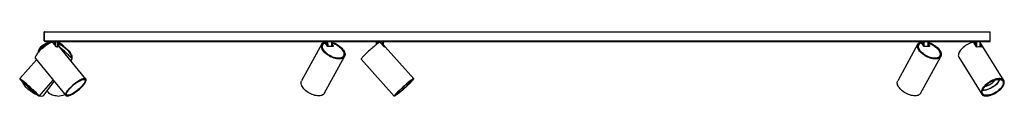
# Model space of a CAD drawing. Header units: millimetres. Extents: x 109 to 1024, y 445 to 795.
# Tile 4 of 4: x 816 to 1024, y 451 to 465. Entities that reach past the tile are written whole.
import ezdxf

# ---------------------------------------------------------------- set-up
doc = ezdxf.new("R2010")
doc.units = ezdxf.units.MM

msp = doc.modelspace()

# ---------------------------------------------------------------- linework, layer by layer
at = {"color": 7, "linetype": 'Continuous', "lineweight": 25}
for p, q in [((821.45, 462.99), (821.45, 464.83)), ((821.53, 464.83), (821.45, 464.83)), ((821.45, 464.83), (1021.37, 464.83)), ((821.53, 462.99), (821.53, 464.83)), ((1021.37, 462.99), (1021.37, 464.83)), ((821.53, 462.99), (821.45, 462.99)), ((821.45, 462.99), (1021.37, 462.99)), ((821.63, 462.83), (821.61, 462.83)), ((821.63, 462.83), (1021.37, 462.83)), ((822.51, 462.73), (822.51, 462.39)), ((822.55, 462.73), (822.55, 462.41)), ((823.67, 462.73), (822.64, 462.73)), ((824.04, 461.7), (823.28, 462.63)), ((824.33, 462.73), (823.86, 462.73)), ((824.33, 461.68), (824.34, 462.73)), ((830.26, 454.87), (824.34, 462.09)), ((824.34, 462.09), (824.66, 461.7)), ((824.37, 462.05), (824.38, 462.73)), ((824.37, 462.07), (824.65, 461.77)), ((880.1, 462.29), (875.82, 454.49)), ((880.32, 462.17), (880.24, 462.02)), ((880.42, 462.77), (880.43, 462.61)), ((881.14, 462.77), (880.46, 462.77)), ((880.73, 462.61), (880.65, 462.72)), ((880.76, 462.61), (880.69, 462.71)), ((880.75, 462.56), (880.73, 462.52)), ((881.35, 461.8), (880.84, 462.56)), ((882.25, 462.77), (881.35, 462.77)), ((882.3, 461.77), (882.31, 462.77)), ((882.3, 462.16), (882.54, 461.8)), ((891.6, 462.73), (891.6, 462.13)), ((892.86, 462.73), (891.73, 462.73)), ((893.27, 461.7), (892.44, 462.63)), ((893.13, 462.73), (893.02, 462.73)), ((893.13, 461.86), (893.14, 462.73)), ((893.13, 462.03), (893.43, 461.7)), ((1006.1, 462.29), (1001.82, 454.48)), ((1006.32, 462.17), (1006.24, 462.02)), ((1006.42, 462.77), (1006.43, 462.61)), ((1007.14, 462.77), (1006.46, 462.77)), ((1006.72, 462.61), (1006.65, 462.72)), ((1006.76, 462.61), (1006.69, 462.71)), ((1006.75, 462.56), (1006.73, 462.52)), ((1007.35, 461.8), (1006.84, 462.56)), ((1008.25, 462.77), (1007.35, 462.77)), ((1008.3, 461.77), (1008.31, 462.77)), ((1008.3, 462.16), (1008.54, 461.8)), ((1017.42, 462.73), (1017.42, 462.57)), ((1018.24, 462.73), (1017.46, 462.73)), ((1018.5, 461.7), (1017.93, 462.63)), ((1019.27, 462.73), (1018.45, 462.73)), ((1019.3, 461.69), (1019.31, 462.73)), ((1019.31, 462.16), (1019.59, 461.7)), ((1024.24, 454.58), (1019.41, 462.38)), ((1021.37, 462.83), (1021.37, 462.99)), ((824.33, 461.86), (824.47, 461.69)), ((824.63, 461.74), (824.65, 461.77)), ((824.66, 461.74), (824.63, 461.74)), ((882.52, 461.77), (881.41, 461.77)), ((882.3, 461.89), (882.38, 461.77)), ((882.52, 461.77), (882.54, 461.8)), ((899.53, 454.96), (893.51, 461.69)), ((1008.52, 461.77), (1007.41, 461.77)), ((1008.3, 461.89), (1008.38, 461.77)), ((1008.52, 461.77), (1008.54, 461.8)), ((1019.3, 461.93), (1019.47, 461.67)), ((1019.38, 461.68), (1019.38, 461.8)), ((819.82, 458.92), (816.27, 454.97)), ((819.61, 459.19), (826.01, 451.38)), ((827.07, 458.76), (827.37, 459.09)), ((880.64, 451.84), (884.92, 459.64)), ((884.62, 459.61), (884.7, 459.76)), ((888.45, 459.1), (895.44, 451.29)), ((1006.65, 451.84), (1010.92, 459.64)), ((1010.62, 459.62), (1010.7, 459.76)), ((1014.73, 459.48), (1019.57, 451.68)), ((816.34, 454.92), (816.33, 454.91)), ((820.36, 451.29), (823.35, 454.62)), ((821.37, 451.48), (823.55, 454.39)), ((830.2, 454.82), (830.16, 454.87)), ((899.47, 454.91), (899.46, 454.92)), ((1024.18, 454.54), (1024.12, 454.63)), ((1024.13, 454.61), (1024.14, 454.59)), ((1019.58, 451.82), (1019.64, 451.72)), ((820.3, 451.35), (820.31, 451.35)), ((826.03, 451.48), (826.07, 451.44)), ((895.49, 451.36), (895.5, 451.35))]:
    msp.add_line(p, q, dxfattribs=at)
at = {"color": 8, "linetype": 'Continuous', "lineweight": 25}
for p, q in [((822.64, 462.73), (822.64, 462.46)), ((823.66, 462.16), (823.67, 462.73)), ((823.86, 462.73), (823.86, 461.92)), ((824.32, 461.68), (824.33, 462.73)), ((824.35, 462.73), (824.34, 462.73)), ((824.34, 462.08), (824.35, 462.73)), ((880.46, 462.77), (880.46, 462.63)), ((881.15, 462.11), (881.14, 462.77)), ((881.35, 462.77), (881.36, 461.8)), ((882.24, 461.77), (882.25, 462.77)), ((891.73, 462.73), (891.74, 462.23)), ((892.85, 462.17), (892.86, 462.73)), ((893.02, 462.73), (893.01, 461.99)), ((893.13, 461.86), (893.13, 462.73)), ((1006.46, 462.77), (1006.46, 462.63)), ((1007.14, 462.11), (1007.14, 462.77)), ((1007.35, 462.77), (1007.35, 461.8)), ((1008.24, 461.77), (1008.25, 462.77)), ((1017.46, 462.73), (1017.46, 462.59)), ((1018.24, 462.13), (1018.24, 462.73)), ((1018.45, 462.73), (1018.45, 461.79)), ((1019.25, 461.69), (1019.27, 462.73)), ((824.63, 461.74), (824.63, 461.74)), ((824.63, 461.67), (824.66, 461.7)), ((882.52, 461.77), (882.52, 461.77)), ((893.36, 461.64), (893.43, 461.7)), ((1008.52, 461.77), (1008.52, 461.77)), ((1019.55, 461.65), (1019.59, 461.7))]:
    msp.add_line(p, q, dxfattribs=at)
at = {"color": 7, "linetype": 'Continuous', "lineweight": 25, "flags": 128}
for points in [[(823.15, 462.68), (822.96, 462.61), (822.75, 462.51), (822.52, 462.39), (822.29, 462.26), (822.05, 462.11), (821.8, 461.94), (821.56, 461.76), (821.31, 461.57), (821.07, 461.37), (820.84, 461.16), (820.62, 460.96), (820.42, 460.75), (820.23, 460.54), (820.06, 460.34), (819.91, 460.15), (819.79, 459.97), (819.69, 459.8), (819.62, 459.64), (819.57, 459.5), (819.55, 459.38), (819.56, 459.28), (819.6, 459.2), (819.61, 459.19)], [(820.24, 460.56), (820.26, 460.75), (820.3, 460.96), (820.38, 461.16), (820.5, 461.37), (820.64, 461.57), (820.82, 461.76), (821.02, 461.94), (821.25, 462.11), (821.5, 462.26), (821.76, 462.39), (822.05, 462.51), (822.34, 462.61), (822.51, 462.65)], [(820.4, 460.73), (820.42, 460.85), (820.48, 461.05), (820.58, 461.25), (820.71, 461.45), (820.86, 461.64), (821.05, 461.82), (821.27, 461.99), (821.5, 462.14), (821.76, 462.28), (822.03, 462.4), (822.32, 462.5), (822.51, 462.55)], [(820.52, 460.85), (820.57, 461.03), (820.66, 461.23), (820.79, 461.43), (820.95, 461.62), (821.14, 461.79), (821.35, 461.96), (821.59, 462.11), (821.84, 462.25), (822.11, 462.36), (822.4, 462.46), (822.51, 462.49)], [(822.64, 462.73), (822.64, 462.75), (822.63, 462.77), (822.63, 462.79), (822.62, 462.8), (822.62, 462.82), (822.61, 462.83), (822.6, 462.83), (822.6, 462.83)], [(823.67, 462.73), (823.67, 462.75), (823.66, 462.77), (823.66, 462.79), (823.65, 462.8), (823.65, 462.82), (823.64, 462.83), (823.63, 462.83), (823.63, 462.83)], [(824.37, 462.42), (824.43, 462.4), (824.68, 462.28), (824.93, 462.14), (825.18, 461.99), (825.43, 461.82), (825.68, 461.64), (825.91, 461.45), (826.13, 461.25), (826.34, 461.05), (826.53, 460.85), (826.7, 460.64), (826.85, 460.45), (826.97, 460.25), (827.06, 460.07), (827.12, 459.9), (827.16, 459.74), (827.17, 459.6), (827.14, 459.48), (827.12, 459.42)], [(824.37, 462.38), (824.41, 462.36), (824.65, 462.25), (824.9, 462.11), (825.15, 461.96), (825.4, 461.79), (825.65, 461.62), (825.88, 461.43), (826.1, 461.23), (826.3, 461.03), (826.49, 460.83), (826.66, 460.63), (826.8, 460.43), (826.91, 460.24), (827, 460.07), (827.05, 459.9), (827.08, 459.75), (827.08, 459.61), (827.05, 459.5), (827.04, 459.49)], [(824.38, 462.66), (824.54, 462.61), (824.78, 462.51), (824.99, 462.39), (825.18, 462.26), (825.34, 462.11), (825.47, 461.94), (825.54, 461.81)], [(824.38, 462.49), (824.59, 462.39), (824.85, 462.26), (825.1, 462.11), (825.36, 461.94), (825.61, 461.76), (825.86, 461.57), (826.09, 461.37), (826.31, 461.16), (826.52, 460.96), (826.7, 460.75), (826.86, 460.54), (827, 460.34), (827.11, 460.15), (827.2, 459.97), (827.26, 459.8), (827.29, 459.64), (827.29, 459.5), (827.26, 459.38), (827.22, 459.3)], [(882.31, 462.63), (882.57, 462.54), (882.85, 462.43), (883.13, 462.29), (883.4, 462.14), (883.66, 461.97), (883.9, 461.79), (884.13, 461.6), (884.34, 461.4), (884.52, 461.2), (884.68, 460.99), (884.81, 460.78), (884.91, 460.58), (884.98, 460.38), (885.02, 460.18), (885.02, 460), (885, 459.83), (884.94, 459.67), (884.85, 459.53), (884.73, 459.41), (884.59, 459.31), (884.41, 459.23), (884.22, 459.17), (884, 459.14), (883.76, 459.13), (883.51, 459.14), (883.24, 459.17), (882.96, 459.23), (882.68, 459.31), (882.4, 459.41), (882.12, 459.53), (881.84, 459.67), (881.57, 459.83), (881.31, 460), (881.07, 460.18), (880.85, 460.38), (880.65, 460.58), (880.47, 460.78), (880.32, 460.99), (880.2, 461.2), (880.1, 461.4), (880.04, 461.6), (880.01, 461.79), (880.01, 461.97), (880.04, 462.14), (880.1, 462.29), (880.2, 462.43), (880.32, 462.54), (880.48, 462.64), (880.65, 462.72), (880.65, 462.72)], [(882.31, 462.55), (882.35, 462.53), (882.63, 462.43), (882.9, 462.31), (883.17, 462.18), (883.43, 462.02), (883.68, 461.85), (883.92, 461.67), (884.13, 461.48), (884.32, 461.29), (884.49, 461.08), (884.63, 460.88), (884.74, 460.68), (884.82, 460.48), (884.87, 460.29), (884.89, 460.11), (884.87, 459.93), (884.82, 459.78), (884.74, 459.64), (884.63, 459.52), (884.5, 459.41), (884.33, 459.33), (884.14, 459.27), (883.93, 459.24), (883.69, 459.23), (883.44, 459.24), (883.18, 459.27), (882.91, 459.33), (882.64, 459.41), (882.36, 459.52), (882.08, 459.64), (881.81, 459.78), (881.55, 459.93), (881.31, 460.11), (881.08, 460.29), (880.87, 460.48), (880.68, 460.68), (880.51, 460.88), (880.38, 461.08), (880.27, 461.29), (880.2, 461.48), (880.15, 461.67), (880.14, 461.85), (880.16, 462.02), (880.21, 462.18), (880.3, 462.31), (880.41, 462.43), (880.56, 462.53), (880.73, 462.61), (880.73, 462.61)], [(882.3, 462.49), (882.57, 462.4), (882.85, 462.28), (883.12, 462.15), (883.38, 461.99), (883.63, 461.83), (883.86, 461.65), (884.07, 461.46), (884.26, 461.26), (884.42, 461.06), (884.56, 460.86), (884.67, 460.66), (884.74, 460.47), (884.79, 460.28), (884.79, 460.1), (884.77, 459.93), (884.72, 459.78), (884.63, 459.65), (884.51, 459.53), (884.36, 459.44), (884.18, 459.37), (883.99, 459.32), (883.76, 459.3), (883.53, 459.3), (883.27, 459.32), (883.01, 459.37), (882.74, 459.44), (882.46, 459.53), (882.19, 459.65), (881.92, 459.78), (881.66, 459.93), (881.41, 460.1), (881.17, 460.28), (880.96, 460.47), (880.77, 460.66), (880.61, 460.86), (880.47, 461.06), (880.36, 461.26), (880.29, 461.46), (880.24, 461.65), (880.23, 461.83), (880.25, 461.99), (880.31, 462.15), (880.4, 462.28), (880.52, 462.4), (880.66, 462.49), (880.84, 462.56), (880.84, 462.56)], [(892.34, 462.68), (892.23, 462.61), (892.09, 462.51), (891.94, 462.39), (891.77, 462.26), (891.58, 462.11), (891.37, 461.94), (891.16, 461.76), (890.93, 461.57), (890.7, 461.37), (890.47, 461.16), (890.24, 460.96), (890.01, 460.75), (889.79, 460.54), (889.58, 460.34), (889.38, 460.15), (889.19, 459.97), (889.02, 459.8), (888.87, 459.64), (888.74, 459.5), (888.63, 459.38), (888.54, 459.28), (888.49, 459.2), (888.45, 459.14), (888.44, 459.1), (888.45, 459.1)], [(1008.31, 462.63), (1008.57, 462.54), (1008.85, 462.43), (1009.13, 462.29), (1009.4, 462.14), (1009.66, 461.97), (1009.9, 461.79), (1010.13, 461.6), (1010.34, 461.4), (1010.52, 461.2), (1010.68, 460.99), (1010.81, 460.78), (1010.91, 460.58), (1010.98, 460.38), (1011.01, 460.18), (1011.02, 460), (1010.99, 459.83), (1010.94, 459.67), (1010.85, 459.53), (1010.73, 459.41), (1010.58, 459.31), (1010.41, 459.23), (1010.21, 459.17), (1009.99, 459.14), (1009.75, 459.13), (1009.5, 459.14), (1009.23, 459.17), (1008.96, 459.23), (1008.67, 459.31), (1008.39, 459.41), (1008.11, 459.53), (1007.83, 459.67), (1007.56, 459.83), (1007.31, 460), (1007.07, 460.18), (1006.84, 460.38), (1006.64, 460.58), (1006.46, 460.78), (1006.31, 460.99), (1006.19, 461.2), (1006.1, 461.4), (1006.03, 461.6), (1006, 461.79), (1006, 461.97), (1006.04, 462.14), (1006.1, 462.29), (1006.2, 462.43), (1006.32, 462.54), (1006.47, 462.64), (1006.65, 462.72), (1006.65, 462.72)], [(1008.31, 462.55), (1008.35, 462.53), (1008.63, 462.43), (1008.9, 462.31), (1009.17, 462.18), (1009.44, 462.02), (1009.68, 461.85), (1009.92, 461.67), (1010.13, 461.48), (1010.32, 461.29), (1010.49, 461.08), (1010.63, 460.88), (1010.74, 460.68), (1010.82, 460.48), (1010.87, 460.29), (1010.88, 460.11), (1010.87, 459.93), (1010.82, 459.78), (1010.74, 459.64), (1010.63, 459.52), (1010.49, 459.41), (1010.32, 459.33), (1010.13, 459.27), (1009.92, 459.24), (1009.69, 459.23), (1009.44, 459.24), (1009.18, 459.27), (1008.9, 459.33), (1008.63, 459.41), (1008.35, 459.52), (1008.08, 459.64), (1007.81, 459.78), (1007.55, 459.93), (1007.3, 460.11), (1007.07, 460.29), (1006.86, 460.48), (1006.67, 460.68), (1006.51, 460.88), (1006.37, 461.08), (1006.27, 461.29), (1006.19, 461.48), (1006.15, 461.67), (1006.14, 461.85), (1006.16, 462.02), (1006.21, 462.18), (1006.3, 462.31), (1006.41, 462.43), (1006.55, 462.53), (1006.72, 462.61), (1006.72, 462.61)], [(1008.3, 462.49), (1008.57, 462.4), (1008.85, 462.28), (1009.12, 462.15), (1009.38, 461.99), (1009.63, 461.83), (1009.86, 461.65), (1010.07, 461.46), (1010.26, 461.26), (1010.42, 461.06), (1010.56, 460.86), (1010.67, 460.66), (1010.74, 460.47), (1010.78, 460.28), (1010.79, 460.1), (1010.77, 459.93), (1010.71, 459.78), (1010.62, 459.65), (1010.5, 459.53), (1010.35, 459.44), (1010.18, 459.37), (1009.98, 459.32), (1009.76, 459.3), (1009.52, 459.3), (1009.26, 459.32), (1009, 459.37), (1008.73, 459.44), (1008.45, 459.53), (1008.18, 459.65), (1007.91, 459.78), (1007.65, 459.93), (1007.4, 460.1), (1007.17, 460.28), (1006.95, 460.47), (1006.76, 460.66), (1006.6, 460.86), (1006.46, 461.06), (1006.36, 461.26), (1006.28, 461.46), (1006.24, 461.65), (1006.23, 461.83), (1006.25, 461.99), (1006.31, 462.15), (1006.39, 462.28), (1006.51, 462.4), (1006.66, 462.49), (1006.84, 462.56), (1006.84, 462.56)], [(1017.79, 462.68), (1017.52, 462.61), (1017.25, 462.51), (1016.98, 462.39), (1016.7, 462.26), (1016.43, 462.11), (1016.17, 461.94), (1015.92, 461.76), (1015.68, 461.57), (1015.47, 461.37), (1015.27, 461.16), (1015.09, 460.96), (1014.95, 460.75), (1014.82, 460.54), (1014.73, 460.34), (1014.67, 460.15), (1014.64, 459.97), (1014.63, 459.8), (1014.66, 459.64), (1014.73, 459.5), (1014.73, 459.48)], [(1019.41, 462.38), (1019.4, 462.39), (1019.31, 462.5)], [(824.65, 461.77), (824.66, 461.76), (824.66, 461.76), (824.66, 461.75), (824.67, 461.75), (824.67, 461.74), (824.66, 461.74), (824.66, 461.74), (824.66, 461.74)], [(827.37, 459.09), (827.37, 459.1), (827.36, 459.14), (827.31, 459.2), (827.24, 459.28), (827.15, 459.38), (827.03, 459.5), (826.9, 459.64), (826.74, 459.8), (826.56, 459.97), (826.37, 460.15), (826.16, 460.34), (825.95, 460.54), (825.72, 460.75), (825.49, 460.96), (825.26, 461.16), (825.03, 461.37), (824.81, 461.57), (824.68, 461.68)], [(882.54, 461.8), (882.54, 461.8), (882.55, 461.79), (882.55, 461.78), (882.55, 461.78), (882.54, 461.77), (882.54, 461.77), (882.53, 461.77), (882.52, 461.77)], [(893.51, 461.69), (893.51, 461.69), (893.49, 461.69), (893.47, 461.69), (893.45, 461.68), (893.41, 461.67), (893.37, 461.64)], [(1008.54, 461.8), (1008.54, 461.8), (1008.55, 461.79), (1008.55, 461.78), (1008.54, 461.78), (1008.54, 461.77), (1008.54, 461.77), (1008.53, 461.77), (1008.52, 461.77)], [(820.36, 451.29), (820.36, 451.3), (820.35, 451.34), (820.3, 451.4), (820.23, 451.48), (820.14, 451.58), (820.02, 451.7), (819.88, 451.85), (819.72, 452.01), (819.54, 452.18), (819.34, 452.37), (819.13, 452.56), (818.91, 452.76), (818.69, 452.97), (818.45, 453.18), (818.22, 453.39), (817.99, 453.6), (817.76, 453.8), (817.54, 453.99), (817.33, 454.17), (817.13, 454.33), (816.95, 454.49), (816.78, 454.62), (816.64, 454.73), (816.52, 454.82), (816.42, 454.9), (816.34, 454.94), (816.29, 454.97), (816.27, 454.97), (816.28, 454.94), (816.31, 454.9), (816.36, 454.82), (816.45, 454.73), (816.55, 454.62), (816.68, 454.49), (816.84, 454.33), (817.01, 454.17), (817.19, 453.99), (817.4, 453.8), (817.61, 453.6), (817.83, 453.39), (818.06, 453.18), (818.3, 452.97), (818.53, 452.76), (818.76, 452.56), (818.99, 452.37), (819.2, 452.18), (819.41, 452.01), (819.6, 451.85), (819.77, 451.7), (819.93, 451.58), (820.06, 451.48), (820.17, 451.4), (820.26, 451.34), (820.32, 451.3), (820.36, 451.29)], [(820.3, 451.34), (820.31, 451.35), (820.29, 451.38), (820.25, 451.44), (820.18, 451.53), (820.08, 451.63), (819.96, 451.76), (819.82, 451.9), (819.66, 452.06), (819.47, 452.23), (819.28, 452.42), (819.07, 452.62), (818.85, 452.82), (818.62, 453.03), (818.39, 453.23), (818.16, 453.44), (817.93, 453.64), (817.7, 453.84), (817.49, 454.03), (817.28, 454.2), (817.09, 454.36), (816.92, 454.5), (816.76, 454.63), (816.63, 454.73), (816.52, 454.81), (816.43, 454.87), (816.37, 454.91), (816.33, 454.92), (816.32, 454.91), (816.34, 454.87), (816.39, 454.81), (816.46, 454.73), (816.55, 454.63), (816.67, 454.5), (816.82, 454.36), (816.98, 454.2), (817.16, 454.03), (817.36, 453.84), (817.57, 453.64), (817.79, 453.44), (818.01, 453.23), (818.24, 453.03), (818.48, 452.82), (818.71, 452.62), (818.93, 452.42), (819.15, 452.23), (819.35, 452.06), (819.54, 451.9), (819.72, 451.76), (819.87, 451.63), (820.01, 451.53), (820.12, 451.44), (820.21, 451.38), (820.27, 451.35), (820.3, 451.34)], [(819.06, 452.62), (819.27, 452.42), (819.47, 452.24), (819.65, 452.06), (819.81, 451.91), (819.95, 451.76), (820.07, 451.64), (820.17, 451.53), (820.24, 451.45), (820.29, 451.39), (820.3, 451.36), (820.3, 451.34), (820.26, 451.35), (820.2, 451.39), (820.11, 451.45), (820, 451.53), (819.87, 451.64), (819.71, 451.76), (819.54, 451.9), (819.35, 452.06), (819.15, 452.23), (818.93, 452.42), (818.71, 452.61), (818.48, 452.82), (818.25, 453.02), (818.02, 453.23), (817.79, 453.44), (817.57, 453.64), (817.36, 453.83), (817.17, 454.02), (816.99, 454.19), (816.82, 454.35), (816.68, 454.5), (816.56, 454.62), (816.47, 454.72), (816.39, 454.81), (816.35, 454.87), (816.33, 454.9), (816.34, 454.92), (816.37, 454.9), (816.43, 454.87), (816.52, 454.81), (816.63, 454.73), (816.77, 454.62), (816.92, 454.5), (817.09, 454.36), (817.28, 454.2), (817.49, 454.03), (817.7, 453.84), (817.93, 453.64), (818.16, 453.44), (818.39, 453.24), (818.62, 453.03), (818.84, 452.82), (819.06, 452.62)], [(819.02, 452.65), (819.22, 452.46), (819.41, 452.28), (819.58, 452.12), (819.74, 451.96), (819.87, 451.83), (819.99, 451.71), (820.08, 451.61), (820.14, 451.54), (820.18, 451.48), (820.19, 451.45), (820.18, 451.44), (820.14, 451.46), (820.08, 451.5), (819.99, 451.56), (819.87, 451.65), (819.74, 451.75), (819.59, 451.88), (819.41, 452.02), (819.22, 452.18), (819.02, 452.35), (818.81, 452.53), (818.6, 452.72), (818.37, 452.92), (818.15, 453.12), (817.93, 453.32), (817.72, 453.51), (817.51, 453.71), (817.32, 453.89), (817.14, 454.06), (816.97, 454.22), (816.83, 454.37), (816.7, 454.49), (816.6, 454.6), (816.52, 454.69), (816.47, 454.75), (816.44, 454.8), (816.44, 454.81), (816.47, 454.81), (816.52, 454.78), (816.6, 454.73), (816.7, 454.66), (816.82, 454.56), (816.97, 454.45), (817.13, 454.31), (817.31, 454.16), (817.51, 454), (817.71, 453.82), (817.93, 453.63), (818.15, 453.44), (818.37, 453.24), (818.59, 453.04), (818.81, 452.84), (819.02, 452.65)], [(820.1, 451.45), (820.02, 451.48), (819.77, 451.58), (819.51, 451.7), (819.25, 451.85), (818.99, 452.01), (818.74, 452.18), (818.48, 452.37), (818.24, 452.56), (818.01, 452.76), (817.79, 452.97), (817.59, 453.18), (817.41, 453.39), (817.26, 453.6), (817.13, 453.8), (817.02, 453.99), (816.95, 454.17), (816.92, 454.25)], [(826.27, 451.29), (826.41, 451.3), (826.58, 451.34), (826.76, 451.4), (826.96, 451.48), (827.18, 451.58), (827.41, 451.7), (827.65, 451.85), (827.89, 452.01), (828.14, 452.18), (828.39, 452.37), (828.64, 452.56), (828.88, 452.76), (829.1, 452.97), (829.32, 453.18), (829.52, 453.39), (829.7, 453.6), (829.87, 453.8), (830.01, 453.99), (830.12, 454.17), (830.21, 454.33), (830.27, 454.49), (830.31, 454.62), (830.31, 454.73), (830.29, 454.82), (830.24, 454.9), (830.16, 454.94), (830.06, 454.97), (829.93, 454.97), (829.78, 454.94), (829.6, 454.9), (829.41, 454.82), (829.2, 454.73), (828.98, 454.62), (828.74, 454.49), (828.5, 454.33), (828.25, 454.17), (828, 453.99), (827.76, 453.8), (827.51, 453.6), (827.28, 453.39), (827.06, 453.18), (826.85, 452.97), (826.66, 452.76), (826.48, 452.56), (826.33, 452.37), (826.2, 452.18), (826.1, 452.01), (826.03, 451.85), (825.98, 451.7), (825.96, 451.58), (825.96, 451.48), (826, 451.4), (826.06, 451.34), (826.16, 451.3), (826.27, 451.29)], [(826.32, 451.34), (826.46, 451.35), (826.62, 451.38), (826.81, 451.44), (827.01, 451.53), (827.23, 451.63), (827.45, 451.76), (827.69, 451.9), (827.94, 452.06), (828.18, 452.23), (828.43, 452.42), (828.67, 452.62), (828.91, 452.82), (829.13, 453.03), (829.34, 453.23), (829.54, 453.44), (829.71, 453.64), (829.87, 453.84), (830, 454.03), (830.1, 454.2), (830.18, 454.36), (830.23, 454.5), (830.26, 454.63), (830.25, 454.73), (830.22, 454.81), (830.16, 454.87), (830.07, 454.91), (829.95, 454.92), (829.81, 454.91), (829.65, 454.87), (829.46, 454.81), (829.26, 454.73), (829.05, 454.63), (828.82, 454.5), (828.58, 454.36), (828.33, 454.2), (828.09, 454.03), (827.84, 453.84), (827.6, 453.64), (827.36, 453.44), (827.14, 453.23), (826.93, 453.03), (826.73, 452.82), (826.56, 452.62), (826.4, 452.42), (826.27, 452.23), (826.17, 452.06), (826.09, 451.9), (826.04, 451.76), (826.01, 451.63), (826.02, 451.53), (826.05, 451.44), (826.11, 451.38), (826.2, 451.35), (826.32, 451.34)], [(828.67, 452.62), (828.43, 452.42), (828.19, 452.24), (827.94, 452.06), (827.7, 451.91), (827.46, 451.76), (827.23, 451.64), (827.02, 451.53), (826.81, 451.45), (826.63, 451.39), (826.47, 451.36), (826.33, 451.34), (826.21, 451.35), (826.12, 451.39), (826.06, 451.45), (826.03, 451.53), (826.02, 451.64), (826.04, 451.76), (826.09, 451.9), (826.17, 452.06), (826.28, 452.23), (826.41, 452.42), (826.56, 452.61), (826.74, 452.82), (826.93, 453.02), (827.14, 453.23), (827.36, 453.44), (827.6, 453.64), (827.84, 453.83), (828.08, 454.02), (828.33, 454.19), (828.57, 454.35), (828.81, 454.5), (829.04, 454.62), (829.26, 454.72), (829.46, 454.81), (829.64, 454.87), (829.8, 454.9), (829.94, 454.92), (830.06, 454.9), (830.15, 454.87), (830.21, 454.81), (830.24, 454.73), (830.25, 454.62), (830.23, 454.5), (830.18, 454.36), (830.1, 454.2), (829.99, 454.03), (829.86, 453.84), (829.71, 453.64), (829.53, 453.44), (829.34, 453.24), (829.13, 453.03), (828.91, 452.82), (828.67, 452.62)], [(828.64, 452.65), (828.41, 452.46), (828.17, 452.28), (827.94, 452.12), (827.7, 451.96), (827.48, 451.83), (827.26, 451.71), (827.05, 451.61), (826.86, 451.54), (826.69, 451.48), (826.54, 451.45), (826.41, 451.44), (826.3, 451.46), (826.22, 451.5), (826.17, 451.56), (826.14, 451.65), (826.14, 451.75), (826.17, 451.88), (826.23, 452.02), (826.32, 452.18), (826.43, 452.35), (826.56, 452.53), (826.72, 452.72), (826.89, 452.92), (827.09, 453.12), (827.29, 453.32), (827.51, 453.51), (827.74, 453.71), (827.98, 453.89), (828.21, 454.06), (828.45, 454.22), (828.68, 454.37), (828.9, 454.49), (829.12, 454.6), (829.32, 454.69), (829.5, 454.75), (829.66, 454.8), (829.8, 454.81), (829.92, 454.81), (830.01, 454.78), (830.08, 454.73), (830.12, 454.66), (830.13, 454.56), (830.12, 454.45), (830.07, 454.31), (830, 454.16), (829.9, 454), (829.78, 453.82), (829.64, 453.63), (829.47, 453.44), (829.28, 453.24), (829.08, 453.04), (828.87, 452.84), (828.64, 452.65)], [(879.47, 451.32), (879.22, 451.34), (878.95, 451.37), (878.67, 451.43), (878.38, 451.51), (878.1, 451.62), (877.81, 451.74), (877.53, 451.88), (877.26, 452.04), (877, 452.21), (876.76, 452.4), (876.54, 452.59), (876.34, 452.8), (876.16, 453.01), (876.01, 453.22), (875.89, 453.43), (875.8, 453.63), (875.74, 453.83), (875.72, 454.02), (875.72, 454.2), (875.76, 454.37), (875.82, 454.49)], [(895.45, 451.29), (895.5, 451.3), (895.57, 451.34), (895.66, 451.4), (895.78, 451.48), (895.93, 451.58), (896.09, 451.7), (896.27, 451.85), (896.47, 452.01), (896.68, 452.18), (896.9, 452.37), (897.12, 452.56), (897.36, 452.76), (897.59, 452.97), (897.82, 453.18), (898.05, 453.39), (898.27, 453.6), (898.48, 453.8), (898.68, 453.99), (898.86, 454.17), (899.03, 454.33), (899.17, 454.49), (899.29, 454.62), (899.39, 454.73), (899.47, 454.82), (899.51, 454.9), (899.54, 454.94), (899.53, 454.97), (899.5, 454.97), (899.44, 454.94), (899.36, 454.9), (899.25, 454.82), (899.12, 454.73), (898.97, 454.62), (898.79, 454.49), (898.6, 454.33), (898.4, 454.17), (898.19, 453.99), (897.96, 453.8), (897.73, 453.6), (897.5, 453.39), (897.26, 453.18), (897.03, 452.97), (896.81, 452.76), (896.59, 452.56), (896.39, 452.37), (896.2, 452.18), (896.02, 452.01), (895.87, 451.85), (895.73, 451.7), (895.62, 451.58), (895.54, 451.48), (895.48, 451.4), (895.44, 451.34), (895.43, 451.3), (895.45, 451.29)], [(895.5, 451.34), (895.55, 451.35), (895.62, 451.38), (895.72, 451.44), (895.84, 451.53), (895.98, 451.63), (896.14, 451.76), (896.32, 451.9), (896.52, 452.06), (896.73, 452.23), (896.95, 452.42), (897.18, 452.62), (897.41, 452.82), (897.64, 453.03), (897.87, 453.23), (898.1, 453.44), (898.31, 453.64), (898.52, 453.84), (898.71, 454.03), (898.89, 454.2), (899.04, 454.36), (899.18, 454.5), (899.29, 454.63), (899.38, 454.73), (899.44, 454.81), (899.48, 454.87), (899.48, 454.91), (899.47, 454.92), (899.42, 454.91), (899.35, 454.87), (899.25, 454.81), (899.13, 454.73), (898.99, 454.63), (898.83, 454.5), (898.65, 454.36), (898.45, 454.2), (898.24, 454.03), (898.02, 453.84), (897.79, 453.64), (897.56, 453.44), (897.33, 453.23), (897.1, 453.03), (896.87, 452.82), (896.66, 452.62), (896.45, 452.42), (896.26, 452.23), (896.08, 452.06), (895.93, 451.9), (895.79, 451.76), (895.68, 451.63), (895.59, 451.53), (895.53, 451.44), (895.49, 451.38), (895.49, 451.35), (895.5, 451.34)], [(897.18, 452.62), (896.96, 452.42), (896.74, 452.24), (896.53, 452.06), (896.33, 451.91), (896.15, 451.76), (895.99, 451.64), (895.85, 451.53), (895.72, 451.45), (895.63, 451.39), (895.56, 451.36), (895.51, 451.34), (895.49, 451.35), (895.5, 451.39), (895.54, 451.45), (895.6, 451.53), (895.69, 451.64), (895.8, 451.76), (895.93, 451.9), (896.09, 452.06), (896.26, 452.23), (896.45, 452.42), (896.66, 452.61), (896.87, 452.82), (897.1, 453.02), (897.33, 453.23), (897.56, 453.44), (897.79, 453.64), (898.01, 453.83), (898.23, 454.02), (898.44, 454.19), (898.64, 454.35), (898.82, 454.5), (898.98, 454.62), (899.13, 454.72), (899.25, 454.81), (899.34, 454.87), (899.41, 454.9), (899.46, 454.92), (899.48, 454.9), (899.47, 454.87), (899.43, 454.81), (899.37, 454.73), (899.28, 454.62), (899.17, 454.5), (899.04, 454.36), (898.88, 454.2), (898.71, 454.03), (898.52, 453.84), (898.31, 453.64), (898.1, 453.44), (897.87, 453.24), (897.64, 453.03), (897.41, 452.82), (897.18, 452.62)], [(897.2, 452.65), (896.98, 452.46), (896.77, 452.28), (896.57, 452.12), (896.38, 451.96), (896.21, 451.83), (896.06, 451.71), (895.92, 451.61), (895.81, 451.54), (895.72, 451.48), (895.66, 451.45), (895.62, 451.44), (895.6, 451.46), (895.62, 451.5), (895.66, 451.56), (895.73, 451.65), (895.82, 451.75), (895.93, 451.88), (896.07, 452.02), (896.22, 452.18), (896.4, 452.35), (896.58, 452.53), (896.79, 452.72), (897, 452.92), (897.22, 453.12), (897.44, 453.32), (897.66, 453.51), (897.88, 453.71), (898.1, 453.89), (898.3, 454.06), (898.5, 454.22), (898.68, 454.37), (898.84, 454.49), (898.98, 454.6), (899.11, 454.69), (899.21, 454.75), (899.29, 454.8), (899.34, 454.81), (899.36, 454.81), (899.36, 454.78), (899.33, 454.73), (899.28, 454.66), (899.2, 454.56), (899.1, 454.45), (898.97, 454.31), (898.83, 454.16), (898.66, 454), (898.48, 453.82), (898.29, 453.63), (898.08, 453.44), (897.86, 453.24), (897.64, 453.04), (897.42, 452.84), (897.2, 452.65)], [(1005.48, 451.32), (1005.22, 451.34), (1004.95, 451.37), (1004.67, 451.43), (1004.39, 451.51), (1004.1, 451.62), (1003.82, 451.74), (1003.54, 451.88), (1003.27, 452.04), (1003.01, 452.21), (1002.77, 452.4), (1002.54, 452.59), (1002.34, 452.8), (1002.17, 453.01), (1002.02, 453.22), (1001.9, 453.43), (1001.81, 453.63), (1001.75, 453.83), (1001.72, 454.02), (1001.73, 454.2), (1001.77, 454.37), (1001.82, 454.48)], [(1020.5, 451.29), (1020.74, 451.3), (1020.99, 451.34), (1021.25, 451.4), (1021.53, 451.48), (1021.8, 451.58), (1022.08, 451.7), (1022.36, 451.85), (1022.63, 452.01), (1022.89, 452.18), (1023.14, 452.37), (1023.37, 452.56), (1023.58, 452.76), (1023.77, 452.97), (1023.94, 453.18), (1024.08, 453.39), (1024.19, 453.6), (1024.28, 453.8), (1024.33, 453.99), (1024.35, 454.17), (1024.34, 454.33), (1024.29, 454.49), (1024.22, 454.62), (1024.11, 454.73), (1023.98, 454.82), (1023.82, 454.9), (1023.63, 454.94), (1023.42, 454.97), (1023.2, 454.97), (1022.95, 454.94), (1022.69, 454.9), (1022.42, 454.82), (1022.15, 454.73), (1021.87, 454.62), (1021.59, 454.49), (1021.32, 454.33), (1021.05, 454.17), (1020.8, 453.99), (1020.56, 453.8), (1020.33, 453.6), (1020.13, 453.39), (1019.95, 453.18), (1019.8, 452.97), (1019.67, 452.76), (1019.57, 452.56), (1019.51, 452.37), (1019.47, 452.18), (1019.47, 452.01), (1019.5, 451.85), (1019.55, 451.7), (1019.64, 451.58), (1019.76, 451.48), (1019.91, 451.4), (1020.08, 451.34), (1020.28, 451.3), (1020.5, 451.29)], [(1020.54, 451.34), (1020.77, 451.35), (1021.02, 451.38), (1021.28, 451.44), (1021.55, 451.53), (1021.83, 451.63), (1022.11, 451.76), (1022.38, 451.9), (1022.65, 452.06), (1022.91, 452.23), (1023.15, 452.42), (1023.38, 452.62), (1023.58, 452.82), (1023.77, 453.03), (1023.93, 453.23), (1024.06, 453.44), (1024.16, 453.64), (1024.23, 453.84), (1024.28, 454.03), (1024.28, 454.2), (1024.26, 454.36), (1024.21, 454.5), (1024.12, 454.63), (1024, 454.73), (1023.86, 454.81), (1023.69, 454.87), (1023.49, 454.91), (1023.28, 454.92), (1023.04, 454.91), (1022.79, 454.87), (1022.53, 454.81), (1022.26, 454.73), (1021.98, 454.63), (1021.71, 454.5), (1021.43, 454.36), (1021.16, 454.2), (1020.91, 454.03), (1020.66, 453.84), (1020.44, 453.64), (1020.23, 453.44), (1020.04, 453.23), (1019.88, 453.03), (1019.75, 452.82), (1019.65, 452.62), (1019.58, 452.42), (1019.54, 452.23), (1019.53, 452.06), (1019.55, 451.9), (1019.61, 451.76), (1019.69, 451.63), (1019.81, 451.53), (1019.95, 451.44), (1020.12, 451.38), (1020.32, 451.35), (1020.54, 451.34)], [(1023.37, 452.62), (1023.15, 452.42), (1022.91, 452.24), (1022.65, 452.06), (1022.38, 451.91), (1022.11, 451.76), (1021.83, 451.64), (1021.56, 451.53), (1021.29, 451.45), (1021.03, 451.39), (1020.78, 451.36), (1020.54, 451.34), (1020.33, 451.35), (1020.13, 451.39), (1019.96, 451.45), (1019.82, 451.53), (1019.7, 451.64), (1019.62, 451.76), (1019.56, 451.9), (1019.54, 452.06), (1019.55, 452.23), (1019.59, 452.42), (1019.66, 452.61), (1019.76, 452.82), (1019.89, 453.02), (1020.05, 453.23), (1020.23, 453.44), (1020.44, 453.64), (1020.66, 453.83), (1020.91, 454.02), (1021.16, 454.19), (1021.43, 454.35), (1021.7, 454.5), (1021.98, 454.62), (1022.25, 454.72), (1022.52, 454.81), (1022.78, 454.87), (1023.03, 454.9), (1023.27, 454.92), (1023.48, 454.9), (1023.68, 454.87), (1023.85, 454.81), (1023.99, 454.73), (1024.11, 454.62), (1024.2, 454.5), (1024.25, 454.36), (1024.28, 454.2), (1024.27, 454.03), (1024.23, 453.84), (1024.16, 453.64), (1024.05, 453.44), (1023.92, 453.24), (1023.76, 453.03), (1023.58, 452.82), (1023.37, 452.62)], [(1023.29, 452.65), (1023.07, 452.46), (1022.84, 452.28), (1022.59, 452.12), (1022.34, 451.96), (1022.07, 451.83), (1021.81, 451.71), (1021.55, 451.61), (1021.29, 451.54), (1021.04, 451.48), (1020.8, 451.45), (1020.58, 451.44), (1020.37, 451.46), (1020.19, 451.5), (1020.03, 451.56), (1019.9, 451.65), (1019.8, 451.75), (1019.72, 451.88), (1019.68, 452.02), (1019.67, 452.18), (1019.69, 452.35), (1019.74, 452.53), (1019.82, 452.72), (1019.93, 452.92), (1020.07, 453.12), (1020.23, 453.32), (1020.42, 453.51), (1020.63, 453.71), (1020.85, 453.89), (1021.09, 454.06), (1021.35, 454.22), (1021.61, 454.37), (1021.87, 454.49), (1022.14, 454.6), (1022.4, 454.69), (1022.65, 454.75), (1022.9, 454.8), (1023.13, 454.81), (1023.34, 454.81), (1023.53, 454.78), (1023.7, 454.73), (1023.85, 454.66), (1023.97, 454.56), (1024.05, 454.45), (1024.11, 454.31), (1024.14, 454.16), (1024.14, 454), (1024.1, 453.82), (1024.04, 453.63), (1023.94, 453.44), (1023.82, 453.24), (1023.67, 453.04), (1023.49, 452.84), (1023.29, 452.65)], [(824.26, 451.29), (823.96, 451.3), (823.67, 451.34), (823.4, 451.4), (823.14, 451.48), (822.91, 451.58), (822.7, 451.7), (822.52, 451.85), (822.37, 452.01), (822.25, 452.18), (822.16, 452.37), (822.12, 452.5)], [(880.64, 451.84), (880.57, 451.74), (880.45, 451.62), (880.31, 451.51), (880.13, 451.43), (879.93, 451.37), (879.71, 451.34), (879.47, 451.32)], [(1006.65, 451.84), (1006.58, 451.74), (1006.46, 451.62), (1006.31, 451.51), (1006.14, 451.43), (1005.94, 451.37), (1005.72, 451.34), (1005.48, 451.32)], [(1019.6, 451.78), (1019.6, 451.78), (1019.59, 451.8)]]:
    msp.add_lwpolyline(points, dxfattribs=at)
at = {"color": 8, "linetype": 'Continuous', "lineweight": 25, "flags": 128}
for points in [[(1022.64, 453.74), (1022.42, 453.55), (1022.18, 453.37), (1021.93, 453.2), (1021.66, 453.04), (1021.4, 452.9), (1021.13, 452.78), (1020.86, 452.68), (1020.59, 452.6), (1020.34, 452.55), (1020.1, 452.52), (1019.87, 452.51), (1019.73, 452.52)], [(1019.74, 452.54), (1019.85, 452.54), (1020.08, 452.55), (1020.32, 452.58), (1020.57, 452.63), (1020.84, 452.71), (1021.11, 452.81), (1021.38, 452.93), (1021.65, 453.07), (1021.91, 453.23), (1022.16, 453.39), (1022.4, 453.58), (1022.62, 453.77)]]:
    msp.add_lwpolyline(points, dxfattribs=at)
at = {"color": 7, "linetype": 'Continuous', "lineweight": 25}
for centre, radius, start, end in [((822.41, 462.73), 0.1, 0.9106, 90), ((822.45, 462.73), 0.1, 0.9608, 90), ((823.96, 462.74), 0.0958, 92.7496, 182.0649), ((824.43, 462.74), 0.0958, 92.7496, 182.0649), ((824.44, 462.73), 0.1, 90, 179.672), ((824.48, 462.73), 0.1, 90, 179.5534), ((823.88, 460.77), 1.84, 43.6061, 74.2751), ((880.9, 461.66), 0.746, 151.467, 178.4245), ((880.32, 462.77), 0.1, 1.0663, 41.5314), ((882.41, 462.77), 0.1, 138.4686, 179.71), ((891.5, 462.73), 0.1, 0.8541, 90), ((891.48, 462.76), 0.251, 354.4375, 17.2932), ((892.6, 462.76), 0.251, 354.4375, 17.2932), ((893.12, 462.73), 0.0997, 90.148, 179.6507), ((893.23, 462.73), 0.0997, 90.148, 179.6507), ((893.24, 462.73), 0.1, 90, 179.7912), ((1006.89, 461.66), 0.748, 151.5297, 178.614), ((1006.32, 462.77), 0.1, 1.062, 41.5314), ((1008.41, 462.77), 0.1, 138.4686, 179.7057), ((1017.32, 462.73), 0.1, 1.1849, 90), ((1017.37, 462.75), 0.0894, 352.8014, 79.6166), ((1018.15, 462.75), 0.0894, 352.8014, 79.6166), ((1018.54, 462.75), 0.0886, 102.3281, 188.1531), ((1019.36, 462.75), 0.0886, 102.3281, 188.1531), ((1019.41, 462.73), 0.1, 90, 179.8292), ((824.43, 461), 0.695, 67.343, 112.657), ((881.42, 461.85), 0.0828, 216.4823, 267.0302), ((1007.42, 461.85), 0.0827, 216.4437, 267.0705), ((1019.11, 459.55), 2.15, 77.3071, 102.6929), ((883.96, 459.99), 0.764, 304.3277, 330.6229), ((1009.95, 459.99), 0.768, 304.355, 330.6827), ((1018.97, 457.87), 4.74, 285.0474, 318.5069), ((824.24, 455.47), 4.18, 270.2071, 292.3172), ((820.91, 453.28), 1.99, 255.609, 268.7593), ((820.93, 451.88), 0.592, 263.7698, 318.0984)]:
    msp.add_arc(centre, radius, start, end, dxfattribs=at)
at = {"color": 8, "linetype": 'Continuous', "lineweight": 25}
for centre, radius, start, end in [((824.46, 462.74), 0.103, 123.0675, 181.6767), ((880.34, 462.77), 0.115, 359.6871, 34.1682), ((881.03, 462.77), 0.115, 359.6871, 34.1682), ((881.49, 462.77), 0.14, 152.9326, 180.6786), ((882.39, 462.77), 0.14, 152.9326, 180.6786), ((1006.34, 462.77), 0.115, 359.691, 34.2187), ((1007.03, 462.77), 0.115, 359.691, 34.2187), ((1007.49, 462.77), 0.14, 153.004, 180.6806), ((1008.39, 462.77), 0.14, 153.004, 180.6806), ((1019.52, 433.68), 29.06, 90.3956, 90.4879), ((1020.71, 456), 2.94, 310.5601, 336.0116), ((1020.75, 455.95), 2.91, 310.4814, 336.7436)]:
    msp.add_arc(centre, radius, start, end, dxfattribs=at)
for centre, major_axis, ratio, start_param, end_param in [((822.66, 462.73), (0.15, -0.001), 0.001592, 2.414737, 3.143028), ((822.7, 462.73), (0.15, -0.001), 0.002906, 1.995221, 3.140158), ((824.19, 462.73), (0.15, 0.001), 0.002906, 5.858837, 6.284995), ((824.23, 462.73), (0.15, 0.001), 0.001592, 5.692538, 6.281235), ((880.57, 462.77), (0.15, -0.001), 0.001058, 3.142967, 3.797959), ((882.16, 462.77), (0.15, 0.001), 0.001058, 6.281469, 7.197539), ((1006.57, 462.77), (0.15, -0.001), 0.001076, 3.142979, 3.795743), ((1008.16, 462.77), (0.15, 0.001), 0.001076, 6.281452, 7.199755), ((1017.57, 462.73), (0.15, -0.001), 0.00022, 3.141942, 3.900204)]:
    msp.add_ellipse(centre, major_axis=major_axis, ratio=ratio, start_param=start_param, end_param=end_param, dxfattribs=at)
at = {"color": 7, "linetype": 'Continuous', "lineweight": 25}
for centre, major_axis, ratio, start_param, end_param in [((823.73, 462.73), (0.15, 0), 0.007696, 0.424262, 1.994983), ((881.26, 462.77), (0.15, 0), 0.008159, 0.914492, 2.485212), ((891.75, 462.73), (0.15, -0.001), 0.005193, 1.672968, 3.243688), ((892.87, 462.73), (0.15, 0.001), 0.006379, 0.101931, 1.672651), ((1007.26, 462.77), (0.15, 0), 0.008156, 0.91671, 2.48743), ((1018.34, 462.73), (0.15, 0), 0.008224, 0.812198, 2.382918)]:
    msp.add_ellipse(centre, major_axis=major_axis, ratio=ratio, start_param=start_param, end_param=end_param, dxfattribs=at)
for points, knots in [([(821.45, 462.99), (821.45, 462.97), (821.45, 462.93), (821.5, 462.87), (821.55, 462.84), (821.59, 462.84), (821.61, 462.83)], [0, 0, 0, 0, 0.266287, 0.532931, 0.799578, 1, 1, 1, 1]), ([(821.63, 462.83), (821.61, 462.84), (821.58, 462.84), (821.53, 462.88), (821.49, 462.94), (821.46, 462.98), (821.45, 462.99)], [0, 0, 0, 0, 0.266283, 0.532923, 0.799566, 1, 1, 1, 1]), ([(823.28, 462.63), (823.27, 462.64), (823.25, 462.65), (823.23, 462.67), (823.2, 462.68), (823.17, 462.69), (823.16, 462.68), (823.15, 462.68)], [0, 0, 0, 0, 0.203682, 0.407256, 0.613897, 0.828073, 1, 1, 1, 1]), ([(880.65, 462.72), (880.66, 462.72), (880.67, 462.72), (880.69, 462.72), (880.69, 462.71), (880.69, 462.71)], [0, 0, 0, 0, 0.491853, 0.984217, 1, 1, 1, 1]), ([(880.75, 462.56), (880.75, 462.57), (880.76, 462.58), (880.76, 462.6), (880.76, 462.61), (880.74, 462.62), (880.73, 462.61), (880.73, 462.61)], [0, 0, 0, 0, 0.20235, 0.40458, 0.610209, 0.824236, 1, 1, 1, 1]), ([(892.44, 462.63), (892.43, 462.64), (892.42, 462.65), (892.39, 462.67), (892.37, 462.68), (892.35, 462.69), (892.35, 462.68), (892.34, 462.68)], [0, 0, 0, 0, 0.203682, 0.407256, 0.613897, 0.828073, 1, 1, 1, 1]), ([(1006.65, 462.72), (1006.66, 462.72), (1006.67, 462.72), (1006.68, 462.72), (1006.69, 462.71), (1006.69, 462.71)], [0, 0, 0, 0, 0.4903411, 0.9811928, 1, 1, 1, 1]), ([(1006.75, 462.56), (1006.75, 462.57), (1006.76, 462.58), (1006.76, 462.6), (1006.75, 462.61), (1006.74, 462.62), (1006.73, 462.61), (1006.72, 462.61)], [0, 0, 0, 0, 0.20235, 0.40458, 0.610209, 0.824236, 1, 1, 1, 1]), ([(1017.93, 462.63), (1017.92, 462.64), (1017.91, 462.65), (1017.88, 462.67), (1017.85, 462.68), (1017.82, 462.69), (1017.8, 462.68), (1017.79, 462.68)], [0, 0, 0, 0, 0.203682, 0.407256, 0.613897, 0.828073, 1, 1, 1, 1]), ([(824.16, 461.64), (824.15, 461.64), (824.14, 461.64), (824.11, 461.65), (824.08, 461.66), (824.05, 461.68), (824.04, 461.69), (824.04, 461.7)], [0, 0, 0, 0, 0.223363, 0.446786, 0.66793, 0.882137, 1, 1, 1, 1]), ([(824.66, 461.7), (824.66, 461.69), (824.68, 461.68), (824.69, 461.66), (824.7, 461.64), (824.7, 461.64), (824.7, 461.64), (824.69, 461.64)], [0, 0, 0, 0, 0.2054225, 0.4107139, 0.6196713, 0.8359707, 1, 1, 1, 1]), ([(893.37, 461.64), (893.37, 461.64), (893.36, 461.64), (893.34, 461.65), (893.31, 461.66), (893.29, 461.68), (893.28, 461.69), (893.27, 461.7)], [0, 0, 0, 0, 0.223363, 0.446786, 0.66793, 0.882137, 1, 1, 1, 1]), ([(893.43, 461.7), (893.43, 461.69), (893.44, 461.68), (893.45, 461.68), (893.45, 461.68)], [0, 0, 0, 0, 0.986532, 1, 1, 1, 1]), ([(1018.63, 461.64), (1018.62, 461.64), (1018.6, 461.64), (1018.57, 461.65), (1018.54, 461.66), (1018.51, 461.68), (1018.51, 461.69), (1018.5, 461.7)], [0, 0, 0, 0, 0.223363, 0.446786, 0.66793, 0.882137, 1, 1, 1, 1]), ([(1019.59, 461.7), (1019.6, 461.69), (1019.6, 461.68), (1019.61, 461.66), (1019.6, 461.64), (1019.59, 461.64), (1019.58, 461.64), (1019.58, 461.64)], [0, 0, 0, 0, 0.205422, 0.410714, 0.619671, 0.835971, 1, 1, 1, 1])]:
    msp.add_open_spline(points, degree=3, knots=knots, dxfattribs=at)

doc.saveas('drawing.dxf')
